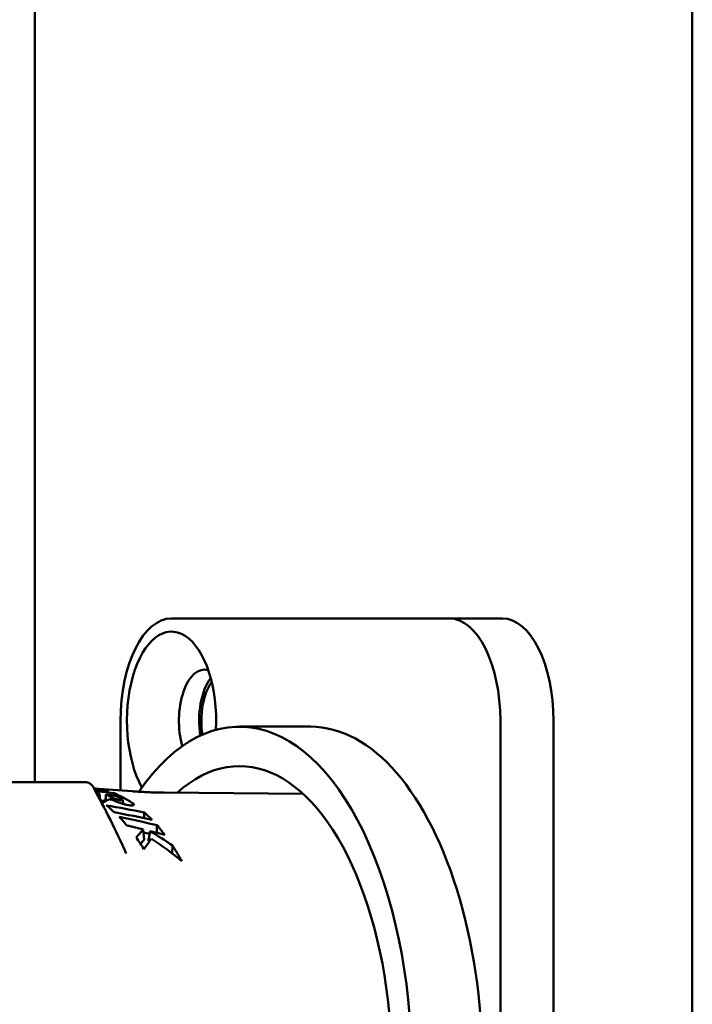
# Model space of a CAD drawing. Header units: millimetres. Extents: x 0 to 2239, y -60 to 841.
# Tile 35 of 165: x 305 to 328, y 567 to 600. Entities that reach past the tile are written whole.
import ezdxf

# ---------------------------------------------------------------- set-up
doc = ezdxf.new("R2010")
doc.units = ezdxf.units.MM
doc.layers.add('Sichtbar (ISO)', color=7, linetype='Continuous', lineweight=50)

msp = doc.modelspace()

# ---------------------------------------------------------------- linework, layer by layer
at = {"layer": 'Sichtbar (ISO)'}
for p, q in [((305.287, 574.371), (305.287, 669.471)), ((327.787, 669.471), (327.787, 459.471)), ((309.968, 579.97), (319.468, 579.971)), ((319.468, 579.971), (321.287, 579.971)), ((308.218, 574.092), (308.218, 576.47)), ((321.218, 576.471), (321.219, 552.471)), ((323.037, 576.471), (323.037, 552.471)), ((314.718, 576.271), (312.294, 576.271)), ((305.896, 574.371), (300.287, 574.371)), ((305.896, 574.371), (306.116, 574.371)), ((306.939, 574.371), (306.116, 574.371)), ((306.939, 574.371), (306.972, 574.371)), ((306.972, 574.371), (307.019, 574.371)), ((308.616, 574.062), (307.311, 574.161)), ((307.524, 573.761), (307.507, 573.98)), ((314.468, 573.973), (309.716, 574.015)), ((307.918, 573.772), (307.922, 573.851)), ((308.302, 573.766), (308.309, 573.63)), ((309.028, 572.403), (308.998, 572.756)), ((309.991, 571.937), (310, 572.204))]:
    msp.add_line(p, q, dxfattribs=at)
for centre, major_axis, ratio, start_param, end_param in [((309.968, 576.47), (0, 3.5), 0.5, 0.000044, 1.57084), ((309.968, 576.47), (0, 3.05), 0.5, 4.610288, 8.695588), ((319.468, 576.471), (0, 3.5), 0.5, 4.712433, 6.283229), ((321.287, 576.471), (0, 3.5), 0.5, 4.712433, 6.283185), ((311.094, 576.47), (0, 1.75), 0.5, 6.134181, 8.373672), ((311.787, 576.47), (0, 1.75), 0.5, 0.581284, 1.866353), ((311.787, 576.47), (0, -1.6), 0.5, 3.732878, 5.014594), ((312.294, 564.471), (0, 11.8), 0.5, 2.48721, 6.907342), ((314.718, 564.471), (0, -11.8), 0.5, 0, 3.141593), ((312.294, 564.471), (0, -10.45), 0.5, 5.846751, 9.845096), ((306.801, 564.471), (-0.002, 9.723), 0.499984, 6.138172, 6.174904), ((288.785, 564.32), (41.892, 0.557), 0.253526, 1.09152, 1.108089), ((292.567, 449.417), (0.109, 125.519), 0.965933, 6.160552, 6.161428), ((503.505, 1700.462), (-150.311, -4280.124), 0.037739, 4.980035, 4.980055), ((289.095, 564.325), (40.668, 0.541), 0.253526, 1.092056, 1.096872), ((305.945, 564.471), (0, 9.788), 0.500006, 5.934962, 5.949988), ((306.615, 564.47), (0.003, 9.737), 0.500066, 6.012145, 6.05381), ((306.893, 564.471), (-0.005, 9.715), 0.499905, 5.988083, 6.044004), ((280.8, 564.31), (44.754, 0.587), 0.250048, 0.884776, 0.921671), ((305.946, 564.471), (0, 9.788), 0.499993, 5.848294, 5.908599), ((285.008, 564.616), (-40.692, 0.574), 0.269026, 4.076251, 4.115515), ((467.961, 1514.949), (-120.714, -3455.414), 0.037876, 4.989705, 4.989766), ((307.072, 564.471), (0.001, -9.702), 0.499971, 2.662505, 2.724554), ((277.416, 564.305), (46.039, 0.6), 0.248276, 0.797417, 0.836041), ((305.946, 564.471), (0, 9.788), 0.499991, 5.748061, 5.811348), ((291.798, 497.267), (0.309, 77.556), 0.965987, 6.055651, 6.063288), ((277.739, 564.31), (44.787, 0.584), 0.248276, 0.78813, 0.79476), ((292.81, 501.704), (0.365, 72.995), 0.966006, 6.045893, 6.05328), ((444.161, 1381.648), (-101.701, -2918.999), 0.037945, 4.994446, 4.99454)]:
    msp.add_ellipse(centre, major_axis=major_axis, ratio=ratio, start_param=start_param, end_param=end_param, dxfattribs=at)
for points, knots in [([(307.019, 574.371), (307.029, 574.371), (307.04, 574.37), (307.082, 574.366), (307.114, 574.357), (307.172, 574.331), (307.199, 574.312), (307.246, 574.269), (307.267, 574.242), (307.282, 574.214)], [0, 0, 0, 0, 0.00319511, 0.00319511, 0.01275444, 0.01275444, 0.02230577, 0.02230577, 0.03208036, 0.03208036, 0.03208036, 0.03208036]), ([(308.616, 574.062), (308.689, 574.056), (308.762, 574.051), (308.908, 574.042), (308.981, 574.038), (309.128, 574.031), (309.201, 574.027), (309.348, 574.022), (309.421, 574.02), (309.568, 574.017), (309.642, 574.016), (309.716, 574.015)], [4.67425283, 4.67425283, 4.67425283, 4.67425283, 4.68099995, 4.68099995, 4.68774707, 4.68774707, 4.69449419, 4.69449419, 4.70124131, 4.70124131, 4.70798843, 4.70798843, 4.70798843, 4.70798843]), ([(307.855, 573.795), (307.815, 573.776), (307.775, 573.757), (307.695, 573.715), (307.655, 573.694), (307.615, 573.671)], [-0.07506029, -0.07506029, -0.07506029, -0.07506029, -0.03753065, -0.03753065, -0.00000097, -0.00000097, -0.00000097, -0.00000097]), ([(307.707, 573.721), (307.709, 573.748), (307.711, 573.774), (307.717, 573.851), (307.721, 573.901), (307.725, 573.952)], [-0.02312231, -0.02312231, -0.02312231, -0.02312231, -0.01520346, -0.01520346, -0.000001, -0.000001, -0.000001, -0.000001]), ([(307.725, 573.952), (307.778, 573.945), (307.83, 573.938), (307.935, 573.924), (307.987, 573.917), (308.039, 573.91)], [-0.03277111, -0.03277111, -0.03277111, -0.03277111, -0.01637295, -0.01637295, -0.000001, -0.000001, -0.000001, -0.000001]), ([(307.855, 573.795), (307.892, 573.782), (307.929, 573.769), (307.965, 573.755), (308.002, 573.741), (308.038, 573.727), (308.075, 573.713), (308.111, 573.699), (308.148, 573.685), (308.183, 573.672), (308.201, 573.665), (308.219, 573.659), (308.236, 573.653), (308.254, 573.647), (308.272, 573.641), (308.289, 573.636), (308.307, 573.63), (308.324, 573.625), (308.342, 573.62), (308.359, 573.615), (308.377, 573.611), (308.393, 573.607), (308.41, 573.602), (308.427, 573.599), (308.442, 573.596), (308.45, 573.594), (308.458, 573.592), (308.466, 573.591), (308.474, 573.59), (308.481, 573.588), (308.488, 573.587), (308.503, 573.585), (308.516, 573.583), (308.529, 573.582), (308.542, 573.58), (308.554, 573.579), (308.566, 573.578), (308.571, 573.578), (308.577, 573.577), (308.582, 573.577), (308.588, 573.577), (308.593, 573.577), (308.598, 573.577), (308.608, 573.577), (308.617, 573.577), (308.626, 573.578), (308.634, 573.578), (308.642, 573.579), (308.649, 573.581), (308.655, 573.582), (308.661, 573.584), (308.665, 573.587), (308.67, 573.589), (308.673, 573.592), (308.675, 573.595), (308.678, 573.598), (308.679, 573.601), (308.68, 573.605), (308.68, 573.608), (308.679, 573.612), (308.677, 573.616), (308.676, 573.62), (308.673, 573.625), (308.669, 573.629), (308.665, 573.633), (308.66, 573.638), (308.654, 573.642), (308.648, 573.647), (308.641, 573.651), (308.633, 573.656)], [0.0000001, 0.0000001, 0.0000001, 0.0000001, 0.0833333, 0.0833333, 0.0833333, 0.1666667, 0.1666667, 0.1666667, 0.25, 0.25, 0.25, 0.2916667, 0.2916667, 0.2916667, 0.3333333, 0.3333333, 0.3333333, 0.375, 0.375, 0.375, 0.4166667, 0.4166667, 0.4166667, 0.4583333, 0.4583333, 0.4583333, 0.4791667, 0.4791667, 0.4791667, 0.5, 0.5, 0.5, 0.5416667, 0.5416667, 0.5416667, 0.5833333, 0.5833333, 0.5833333, 0.6041667, 0.6041667, 0.6041667, 0.625, 0.625, 0.625, 0.6666667, 0.6666667, 0.6666667, 0.7083333, 0.7083333, 0.7083333, 0.75, 0.75, 0.75, 0.7916667, 0.7916667, 0.7916667, 0.8333333, 0.8333333, 0.8333333, 0.875, 0.875, 0.875, 0.9166667, 0.9166667, 0.9166667, 0.9583333, 0.9583333, 0.9583333, 1, 1, 1, 1]), ([(308.301, 573.767), (308.302, 573.766), (308.302, 573.765), (308.301, 573.764), (308.3, 573.763), (308.299, 573.762), (308.297, 573.761), (308.295, 573.761), (308.293, 573.76), (308.29, 573.76), (308.287, 573.759), (308.283, 573.759), (308.28, 573.759), (308.276, 573.758), (308.271, 573.758), (308.267, 573.758), (308.262, 573.758), (308.257, 573.759), (308.252, 573.759), (308.247, 573.759), (308.241, 573.76), (308.235, 573.76), (308.229, 573.761), (308.222, 573.762), (308.215, 573.762), (308.209, 573.763), (308.202, 573.764), (308.194, 573.766), (308.187, 573.767), (308.179, 573.768), (308.171, 573.77), (308.163, 573.771), (308.155, 573.773), (308.147, 573.774), (308.139, 573.776), (308.13, 573.778), (308.121, 573.779), (308.113, 573.781), (308.104, 573.783), (308.094, 573.786), (308.09, 573.787), (308.085, 573.788), (308.08, 573.789), (308.076, 573.79), (308.071, 573.791), (308.067, 573.793), (308.062, 573.794), (308.057, 573.795), (308.053, 573.797), (308.048, 573.798), (308.044, 573.8), (308.039, 573.801), (308.03, 573.804), (308.021, 573.807), (308.013, 573.811), (308.004, 573.814), (307.996, 573.817), (307.988, 573.821), (307.98, 573.824), (307.972, 573.828), (307.965, 573.831), (307.95, 573.838), (307.936, 573.844), (307.922, 573.851)], [0.0000006, 0.0000006, 0.0000006, 0.0000006, 0.05, 0.05, 0.05, 0.1, 0.1, 0.1, 0.15, 0.15, 0.15, 0.2, 0.2, 0.2, 0.25, 0.25, 0.25, 0.3, 0.3, 0.3, 0.35, 0.35, 0.35, 0.4, 0.4, 0.4, 0.45, 0.45, 0.45, 0.5, 0.5, 0.5, 0.55, 0.55, 0.55, 0.6, 0.6, 0.6, 0.65, 0.65, 0.65, 0.675, 0.675, 0.675, 0.7, 0.7, 0.7, 0.725, 0.725, 0.725, 0.75, 0.75, 0.75, 0.8, 0.8, 0.8, 0.85, 0.85, 0.85, 0.9, 0.9, 0.9, 1, 1, 1, 1]), ([(309.177, 572.365), (309.186, 572.421), (309.196, 572.476), (309.216, 572.587), (309.225, 572.643), (309.235, 572.698)], [-0.03382799, -0.03382799, -0.03382799, -0.03382799, -0.01691441, -0.01691441, -0.00000113, -0.00000113, -0.00000113, -0.00000113])]:
    msp.add_open_spline(points, degree=3, knots=knots, dxfattribs=at)
for points in [[(307.282, 574.214), (307.282, 574.214), (307.282, 574.214), (307.282, 574.214)], [(307.282, 574.214), (307.69, 573.462), (308.075, 572.701), (308.42, 571.93)], [(307.311, 574.16), (307.478, 574.143), (307.646, 574.109), (307.815, 574.058)], [(307.507, 573.98), (307.479, 573.971), (307.451, 573.962), (307.423, 573.953)], [(307.501, 574.091), (307.606, 574.08), (307.711, 574.069), (307.815, 574.058)], [(307.978, 574.002), (308.198, 573.916), (308.418, 573.801), (308.633, 573.656)], [(308.63, 573.578), (308.631, 573.604), (308.632, 573.63), (308.633, 573.656)], [(308.998, 572.756), (308.918, 572.669), (308.839, 572.576), (308.76, 572.478)], [(309.235, 572.698), (309.497, 572.542), (309.753, 572.377), (310, 572.204)], [(309.47, 572.904), (309.562, 572.798), (309.652, 572.686), (309.741, 572.571)], [(309.021, 572.084), (308.937, 572.219), (308.849, 572.35), (308.76, 572.478)], [(309.028, 572.403), (308.988, 572.357), (308.948, 572.31), (308.908, 572.26)], [(309.284, 572.439), (309.196, 572.328), (309.108, 572.209), (309.021, 572.084)], [(309.177, 572.365), (309.188, 572.358), (309.199, 572.351), (309.21, 572.344)], [(309.284, 572.439), (309.645, 572.2), (309.992, 571.945), (310.321, 571.673)], [(310, 572.204), (310.112, 572.034), (310.219, 571.857), (310.321, 571.673)]]:
    msp.add_open_spline(points, degree=3, dxfattribs=at)

doc.saveas('drawing.dxf')
